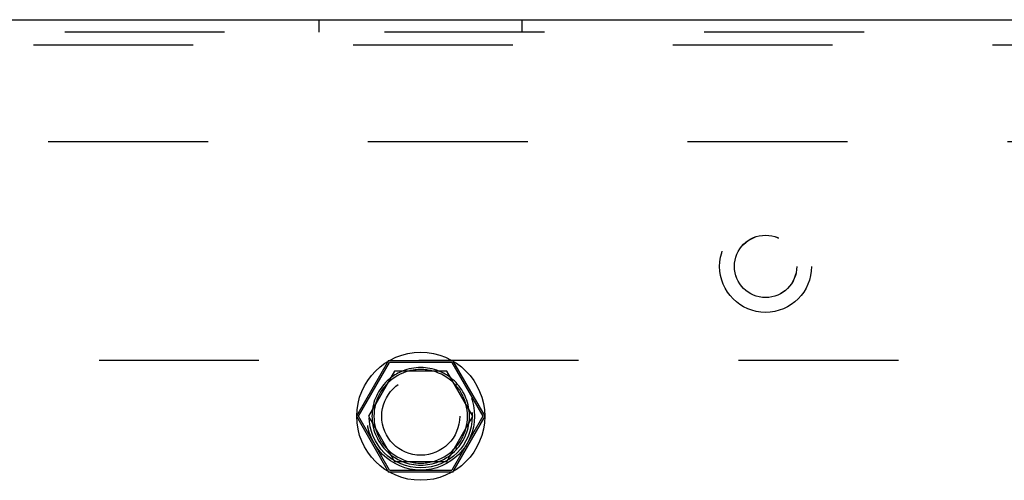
# Model space of a CAD drawing. Header units: inches. Extents: x 0 to 73.3, y 0 to 56.7.
# Tile 34 of 36: x 65.3 to 67.8, y 27 to 28.2. Entities that reach past the tile are written whole.
import ezdxf

# ---------------------------------------------------------------- set-up
doc = ezdxf.new("R2010")
doc.units = ezdxf.units.IN
doc.header["$LTSCALE"] = 4.033333
doc.header["$MEASUREMENT"] = 0
doc.linetypes.add('HIDDEN', pattern=[0.2, 0.1, -0.1])
doc.layers.get('0').update_dxf_attribs({"linetype": 'CONTINUOUS'})
doc.layers.add('DEFAULT_2', color=8, linetype='HIDDEN')

msp = doc.modelspace()

# ---------------------------------------------------------------- linework, layer by layer
at = {"color": 7, "linetype": 'Continuous'}
for p, q in [((48.3354, 28.1899), (72.2527, 28.1899)), ((66.2282, 27.3041), (66.1623, 27.1899)), ((66.36, 27.3041), (66.2282, 27.3041)), ((66.4259, 27.1899), (66.36, 27.3041)), ((66.1623, 27.1899), (66.2282, 27.0758)), ((66.36, 27.0758), (66.4259, 27.1899)), ((66.2282, 27.0758), (66.36, 27.0758))]:
    msp.add_line(p, q, dxfattribs=at)
msp.add_circle((66.2941, 27.1899), 0.1614, dxfattribs=at)
at = {"color": 6, "linetype": 'Continuous'}
for start, end in [(104.7945, 135.2174), (44.7884, 75.1814), (164.8103, 195.2041), (344.8103, 15.2041), (224.7884, 255.1814), (284.7945, 315.2174)]:
    msp.add_arc((66.2941, 27.1899), 0.1181, start, end, dxfattribs=at)
at = {"color": 7, "linetype": 'Continuous'}
for start, end in [(111.8748, 128.1252), (51.8748, 68.1252), (171.8748, 188.1252), (351.8748, 8.1252), (231.8748, 248.1252), (291.8748, 308.1252)]:
    msp.add_arc((66.2941, 27.1899), 0.123, start, end, dxfattribs=at)
at = {"layer": 'DEFAULT_2', "color": 8, "linetype": 'HIDDEN'}
for p, q in [((66.0382, 28.1585), (66.0382, 28.1899)), ((66.55, 28.1585), (66.55, 28.1899)), ((72.2527, 28.1585), (48.3354, 28.1585)), ((48.3768, 28.127), (72.2114, 28.127)), ((48.4142, 27.8829), (72.174, 27.8829)), ((49.3492, 27.3317), (71.239, 27.3317)), ((66.2129, 27.3305), (66.1318, 27.1899)), ((66.2129, 27.3305), (66.3752, 27.3305)), ((66.4564, 27.1899), (66.3752, 27.3305)), ((66.1372, 27.1899), (66.2157, 27.3258)), ((66.3725, 27.3258), (66.2157, 27.3258)), ((66.3725, 27.3258), (66.4509, 27.1899)), ((66.1318, 27.1899), (66.2129, 27.0494)), ((66.2157, 27.0541), (66.1372, 27.1899)), ((66.4509, 27.1899), (66.3725, 27.0541)), ((66.3752, 27.0494), (66.4564, 27.1899)), ((66.2157, 27.0541), (66.3725, 27.0541)), ((66.3752, 27.0494), (66.2129, 27.0494))]:
    msp.add_line(p, q, dxfattribs=at)
for centre, radius in [((67.1642, 27.5679), 0.116), ((67.1642, 27.5679), 0.0787), ((67.1642, 27.5679), 0.0785), ((66.2941, 27.1899), 0.1358), ((66.2941, 27.1899), 0.1299), ((66.2941, 27.1899), 0.0984)]:
    msp.add_circle(centre, radius, dxfattribs=at)
for radius, start, end in [(0.123, 68.1252, 111.8748), (0.1181, 75.1814, 104.7945), (0.123, 128.1252, 171.8748), (0.123, 8.1252, 51.8748), (0.1181, 135.2174, 164.8103), (0.1181, 15.2041, 44.7884), (0.123, 188.1252, 231.8748), (0.1181, 195.2041, 224.7884), (0.123, 308.1252, 351.8748), (0.1181, 315.2174, 344.8103), (0.123, 248.1252, 291.8748), (0.1181, 255.1814, 284.7945)]:
    msp.add_arc((66.2941, 27.1899), radius, start, end, dxfattribs=at)

doc.saveas('drawing.dxf')
